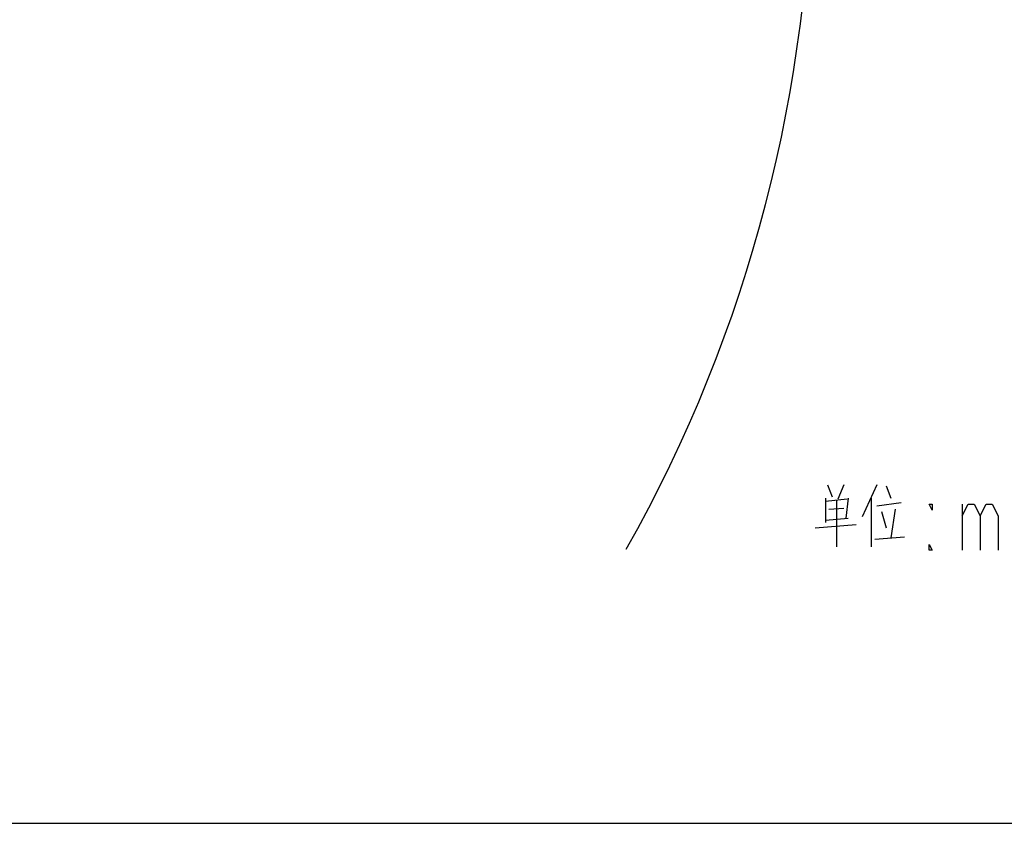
# Model space of a CAD drawing. Header units: millimetres. Extents: x 0 to 63602708652, y -107871309221 to 6308.
# Tile 33 of 74: x 5423 to 6817, y 0 to 1138. Entities that reach past the tile are written whole.
import ezdxf

# ---------------------------------------------------------------- set-up
doc = ezdxf.new("R2010")
doc.units = ezdxf.units.MM
doc.header["$LTSCALE"] = 490.4625
for name, color, linetype in [('10-1运动范围_DXF_CONTINUOUS_LINE', 7, 'CONTINUOUS'), ('10-1运动范围_DXF_FORMAT', 7, 'CONTINUOUS'), ('10-1运动范围_DXF_TEXT', 7, 'CONTINUOUS')]:
    doc.layers.add(name, color=color, linetype=linetype)

msp = doc.modelspace()

# ---------------------------------------------------------------- linework, layer by layer
at = {"layer": '10-1运动范围_DXF_CONTINUOUS_LINE', "color": 2, "linetype": 'Continuous'}
msp.add_arc((4509.711, 1387.993), 2035, 330.567327, 29.589573, dxfattribs=at)
at = {"layer": '10-1运动范围_DXF_FORMAT', "color": 7, "linetype": 'Continuous'}
msp.add_line((0, 0), (8917.5, 0), dxfattribs=at)
at = {"layer": '10-1运动范围_DXF_TEXT', "color": 5, "linetype": 'Continuous'}
for p, q in [((6567.245, 479.515), (6573.745, 462.217)), ((6589.995, 479.515), (6581.87, 459.072)), ((6637.12, 479.515), (6615.995, 433.911)), ((6650.12, 477.943), (6656.62, 460.645)), ((6563.995, 460.645), (6563.995, 426.048)), ((6596.495, 460.645), (6593.245, 432.338)), ((6628.995, 460.645), (6628.995, 391.451)), ((6594.87, 459.072), (6563.995, 455.927)), ((6568.87, 444.919), (6589.995, 446.491)), ((6580.245, 391.451), (6580.245, 457.499)), ((6637.12, 449.636), (6671.245, 454.354)), ((6757.776, 451.733), (6757.776, 386.733)), ((6643.62, 441.774), (6650.12, 418.185)), ((6663.12, 444.919), (6656.62, 404.032)), ((6549.37, 418.185), (6607.87, 422.903)), ((6563.995, 429.193), (6596.495, 432.338)), ((6633.87, 402.459), (6676.12, 405.604))]:
    msp.add_line(p, q, dxfattribs=at)
for points in [[(6715.12, 451.733), (6715.12, 443.608), (6710.854, 451.733), (6715.12, 451.733)], [(6757.776, 435.483), (6766.307, 451.733), (6774.839, 451.733), (6783.37, 435.483), (6783.37, 386.733)], [(6783.37, 435.483), (6791.901, 451.733), (6800.432, 451.733), (6808.964, 435.483), (6808.964, 386.733)], [(6715.12, 386.733), (6710.854, 386.733), (6710.854, 394.858), (6715.12, 386.733)]]:
    msp.add_lwpolyline(points, dxfattribs=at)

doc.saveas('drawing.dxf')
